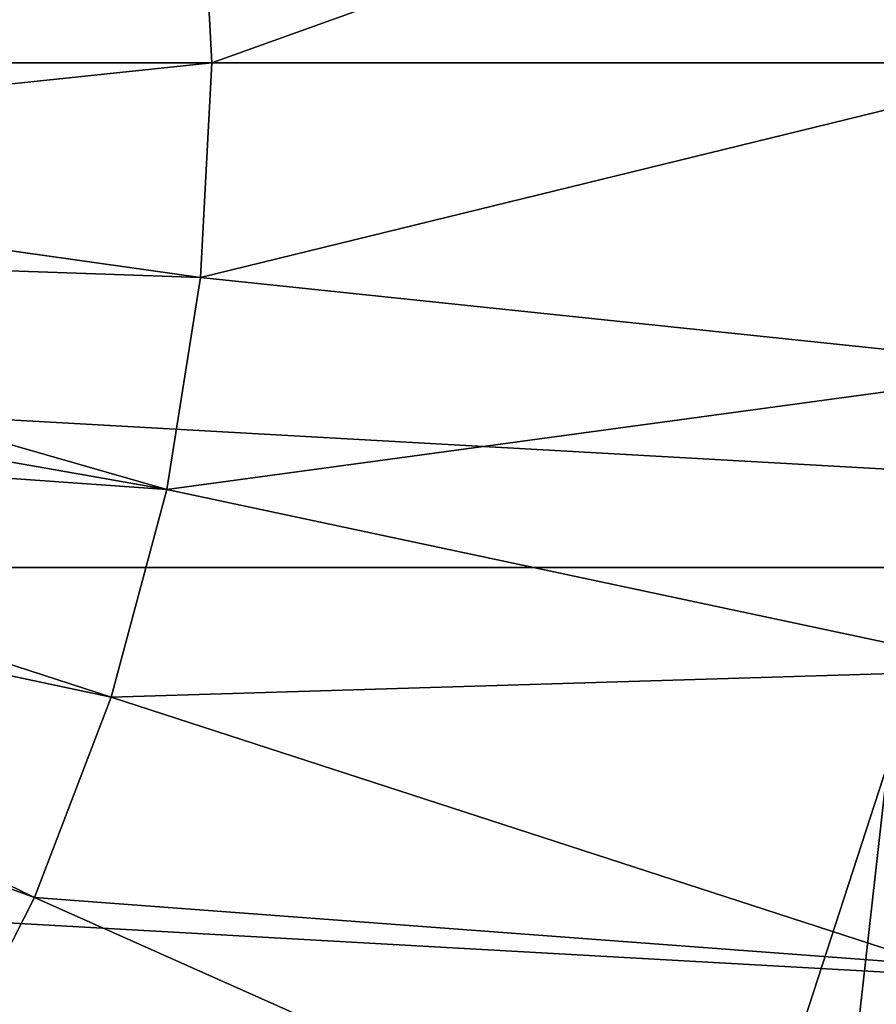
# Model space of a CAD drawing. Header units: metres. Extents: x -101 to 101, y -261 to 23.
# Tile 102 of 256: x -68.25 to -64.44, y -4.18 to 0.19. Entities that reach past the tile are written whole.
import ezdxf

# ---------------------------------------------------------------- set-up
doc = ezdxf.new("R2010")
doc.units = ezdxf.units.M
doc.layers.add('solid_505151_K2442K1000C34', color=7, linetype='CONTINUOUS')

msp = doc.modelspace()

# ---------------------------------------------------------------- linework, layer by layer
at = {"layer": 'solid_505151_K2442K1000C34'}
for points in [[(-96.5, 0, -4), (-96.374245, 2.239277, -4), (-56.5, 0, -4)], [(-96.374245, 2.239277, -4), (-56.625755, 2.239277, -4), (-56.5, 0, -4)], [(-63.619274, 1.353819, 106.793419), (-67.443138, 0.951915, 107.663673), (-67.39325, 0, 107.663673)], [(-63.619274, 1.353819, 106.793419), (-67.39325, 0, 107.663673), (-63.548321, 0, 106.793419)], [(-71.295212, 0.409608, 108.226677), (-71.279114, 0, 108.226677), (-67.443138, 0.951915, 107.663673)], [(-67.443138, 0.951915, 107.663673), (-71.279114, 0, 108.226677), (-67.39325, 0, 107.663673)], [(-56.625755, -2.239277, -4), (-96.5, 0, -4), (-56.5, 0, -4)], [(-56.625755, -2.239277, -4), (-96.374245, -2.239277, -4), (-96.5, 0, -4)], [(-71.295204, -0.409589, 108.226677), (-67.39325, 0, 107.663673), (-71.279114, 0, 108.226677)], [(-71.295204, -0.409589, 108.226677), (-67.443138, -0.951915, 107.663673), (-67.39325, 0, 107.663673)], [(-63.548321, 0, 106.793419), (-67.39325, 0, 107.663673), (-67.443138, -0.951915, 107.663673)], [(-63.619274, -1.353819, 106.793419), (-63.548321, 0, 106.793419), (-67.443138, -0.951915, 107.663673)], [(-71.295204, -0.409589, 108.226677), (-71.343384, -0.816671, 108.226677), (-67.443138, -0.951915, 107.663673)], [(-71.343384, -0.816671, 108.226677), (-71.423355, -1.218731, 108.226677), (-67.592255, -1.8934, 107.663673)], [(-71.343384, -0.816671, 108.226677), (-67.592255, -1.8934, 107.663673), (-67.443138, -0.951915, 107.663673)], [(-63.619274, -1.353819, 106.793419), (-67.443138, -0.951915, 107.663673), (-67.592255, -1.8934, 107.663673)], [(-71.423355, -1.218731, 108.226677), (-71.53463, -1.613285, 108.226677), (-67.592255, -1.8934, 107.663673)], [(-63.831348, -2.692805, 106.793419), (-63.619274, -1.353819, 106.793419), (-67.592255, -1.8934, 107.663673)], [(-71.53463, -1.613285, 108.226677), (-71.676514, -1.997898, 108.226677), (-67.838966, -2.814141, 107.663673)], [(-71.53463, -1.613285, 108.226677), (-67.838966, -2.814141, 107.663673), (-67.592255, -1.8934, 107.663673)], [(-63.831348, -2.692805, 106.793419), (-67.592255, -1.8934, 107.663673), (-67.838966, -2.814141, 107.663673)], [(-71.676514, -1.997898, 108.226677), (-71.848137, -2.370193, 108.226677), (-68.180573, -3.704049, 107.663673)], [(-71.676514, -1.997898, 108.226677), (-68.180573, -3.704049, 107.663673), (-67.838966, -2.814141, 107.663673)], [(-57.001465, -4.450506, -4), (-95.998535, -4.450506, -4), (-96.374245, -2.239277, -4)], [(-56.625755, -2.239277, -4), (-57.001465, -4.450506, -4), (-96.374245, -2.239277, -4)], [(-71.848137, -2.370193, 108.226677), (-68.613319, -4.553375, 107.663673), (-68.180573, -3.704049, 107.663673)], [(-64.18222, -4.002289, 106.793419), (-63.831348, -2.692805, 106.793419), (-67.838966, -2.814141, 107.663673)], [(-64.18222, -4.002289, 106.793419), (-67.838966, -2.814141, 107.663673), (-68.180573, -3.704049, 107.663673)], [(-64.392632, -3.108344, 59.5), (-64.877968, -4.601954, 59.5), (-64.810608, -6.818148, 59.5)], [(-64.877815, -4.601607, 59.599998), (-64.877968, -4.601954, 59.5), (-64.392632, -3.108344, 59.5)], [(-64.392723, -3.108675, 59.599998), (-64.877815, -4.601607, 59.599998), (-64.392632, -3.108344, 59.5)], [(-61.293625, -3.750715, 59.599998), (-64.877815, -4.601607, 59.599998), (-64.392723, -3.108675, 59.599998)], [(-64.392632, -3.108344, 59.5), (-64.810608, -6.818148, 59.5), (-64.311874, -6.060597, 59.5)], [(-64.668053, -5.267922, 106.793419), (-68.180573, -3.704049, 107.663673), (-68.613319, -4.553375, 107.663673)], [(-64.668053, -5.267922, 106.793419), (-64.18222, -4.002289, 106.793419), (-68.180573, -3.704049, 107.663673)], [(-61.293625, -3.750715, 59.599998), (-61.548016, -4.662614, 59.599998), (-64.877815, -4.601607, 59.599998)], [(-60.602051, -5.165557, 105.622948), (-64.18222, -4.002289, 106.793419), (-64.668053, -5.267922, 106.793419)]]:
    msp.add_3dface(points, dxfattribs=at)

doc.saveas('drawing.dxf')
